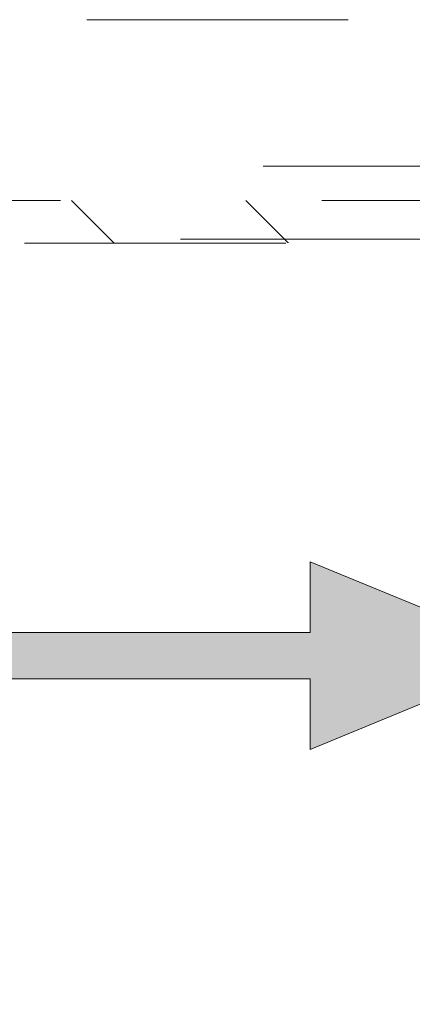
# Model space of a CAD drawing. Header units: inches. Extents: x -434 to -285, y -58 to 33.
# Tile 77 of 103: x -300.18 to -298.18, y -37.06 to -32.03. Entities that reach past the tile are written whole.
import ezdxf

# ---------------------------------------------------------------- set-up
doc = ezdxf.new("R2010")
doc.units = ezdxf.units.IN
doc.header["$LTSCALE"] = 32
doc.header["$MEASUREMENT"] = 0
doc.header["$PDMODE"] = 1
doc.header["$PDSIZE"] = -2
doc.linetypes.add('Dash Style-1', pattern=[0.083328, 0.041656, -0.041672])
for name, color, linetype, lineweight in [('Black', 7, 'Continuous', 18), ('DashLine', 7, 'Dash Style-1', 13), ('DashLineFill', 7, 'Dash Style-1', 13), ('Drawing', 7, 'Continuous', 18), ('Leg_Locator', 7, 'Continuous', 13), ('Metal-Black', 7, 'Continuous', 18), ('Metal-DeskStructure', 7, 'Continuous', 13), ('SolidLine', 7, 'Continuous', 15)]:
    doc.layers.add(name, color=color, linetype=linetype, lineweight=lineweight)
doc.layers.add('Metal-Leg', color=7, linetype='Continuous', lineweight=18, true_color=0x4c4c4c)
pattern_1 = [(45, (0, 0), (-1.613, 1.9357), []), (45, (-1.0608, 1.0608), (-0.472346, 0.41676), [])]

# ---------------------------------------------------------------- blocks, each defined once
blk = doc.blocks.new('Group')
at = {"layer": 'SolidLine', "color": 7}
for points, knots in [([(3.6903, 1.0299), (3.6977, 1.0336), (3.7069, 1.0355), (3.7125, 1.0299), (3.7143, 1.0152), (3.7143, 0.9953), (3.7143, 0.9801), (3.7106, 0.9727), (3.7069, 0.969), (3.7032, 0.9672), (3.6147, 0.9173), (3.5261, 0.8675), (3.6147, 0.8177), (3.7032, 0.7679), (3.7069, 0.766), (3.7106, 0.7605), (3.7143, 0.7549), (3.7143, 0.7397), (3.7143, 0.7199), (3.7116, 0.7005), (3.6977, 0.7033), (3.6903, 0.707), (3.5879, 0.7688), (3.4855, 0.8306), (3.3858, 0.7716), (3.2862, 0.7125), (3.2788, 0.7088), (3.2649, 0.706), (3.2622, 0.7254), (3.2622, 0.7494), (3.264, 0.7623), (3.2659, 0.7697), (3.2714, 0.7734), (3.2733, 0.7752), (3.3572, 0.8232), (3.4412, 0.8712), (3.3572, 0.9192), (3.2733, 0.9672), (3.2714, 0.969), (3.2659, 0.9709), (3.264, 0.9782), (3.2622, 0.9893), (3.2622, 1.0115), (3.2649, 1.0308), (3.2788, 1.0281), (3.2862, 1.0244), (3.3849, 0.9663), (3.4836, 0.9081), (3.587, 0.969), (3.6903, 1.0299)], [0, 0, 0, 0.005797, 0.011593, 0.01739, 0.023187, 0.027776, 0.031157, 0.034538, 0.03792, 0.03792, 0.121199, 0.121199, 0.204479, 0.204479, 0.20786, 0.211241, 0.214623, 0.219212, 0.225008, 0.236602, 0.242398, 0.242398, 0.326423, 0.326423, 0.407782, 0.407782, 0.413578, 0.425171, 0.430968, 0.435937, 0.440905, 0.445874, 0.450842, 0.450842, 0.634953, 0.634953, 0.819063, 0.819063, 0.824031, 0.829, 0.833968, 0.838937, 0.843905, 0.853843, 0.858811, 0.858811, 0.927786, 0.927786, 1, 1, 1]), ([(3.2899, 0.6738), (3.2972, 0.6738), (3.3065, 0.6719), (3.312, 0.6682), (3.3157, 0.6645), (3.3157, 0.5797), (3.3157, 0.4985), (3.3914, 0.4985), (3.467, 0.4985), (3.467, 0.576), (3.467, 0.6553), (3.4707, 0.659), (3.4763, 0.6627), (3.4855, 0.6645), (3.4984, 0.6645), (3.5076, 0.6627), (3.5132, 0.659), (3.5169, 0.6553), (3.5169, 0.576), (3.5169, 0.4985), (3.6101, 0.4985), (3.7051, 0.4985), (3.7106, 0.4948), (3.7125, 0.4874), (3.7143, 0.4763), (3.7143, 0.4597), (3.7125, 0.4486), (3.7106, 0.4412), (3.7051, 0.4376), (3.4956, 0.4376), (3.2751, 0.4376), (3.264, 0.4523), (3.264, 0.5603), (3.264, 0.6645), (3.2677, 0.6682), (3.2733, 0.6719), (3.2843, 0.6738), (3.2899, 0.6738)], [0, 0, 0, 0.005582, 0.011164, 0.016746, 0.022328, 0.14513, 0.14513, 0.259559, 0.259559, 0.376779, 0.37957, 0.382361, 0.385152, 0.387943, 0.390037, 0.39213, 0.394223, 0.396316, 0.484232, 0.484232, 0.589939, 0.592032, 0.594126, 0.596219, 0.598312, 0.599987, 0.601661, 0.603336, 0.605011, 0.7934, 0.805122, 0.816844, 0.976556, 0.982417, 0.988278, 0.994139, 1, 1, 1]), ([(3.3951, 0.3681), (3.4301, 0.3681), (3.4836, 0.346), (3.5205, 0.3054), (3.5427, 0.2463), (3.5427, 0.179), (3.5427, 0.1541), (3.623, 0.1541), (3.7069, 0.1541), (3.7106, 0.1504), (3.7125, 0.143), (3.7143, 0.1319), (3.7143, 0.1153), (3.7125, 0.1042), (3.7106, 0.0968), (3.7069, 0.0932), (3.4966, 0.0932), (3.2769, 0.0932), (3.264, 0.1079), (3.264, 0.1651), (3.264, 0.2279), (3.2677, 0.2537), (3.2751, 0.2906), (3.2972, 0.3275), (3.3286, 0.3552), (3.3711, 0.3681), (3.3951, 0.3681)], [0, 0, 0, 0.066268, 0.132535, 0.198803, 0.26507, 0.303966, 0.303966, 0.429297, 0.43506, 0.440822, 0.446584, 0.452347, 0.456957, 0.461567, 0.466177, 0.470786, 0.728938, 0.745073, 0.761208, 0.845107, 0.870922, 0.896738, 0.922553, 0.948369, 0.974184, 1, 1, 1]), ([(3.4006, 0.3054), (3.3729, 0.3054), (3.336, 0.2851), (3.3194, 0.2556), (3.3139, 0.2242), (3.3139, 0.1808), (3.3139, 0.1541), (3.4034, 0.1541), (3.4929, 0.1541), (3.4929, 0.1808), (3.4929, 0.2334), (3.4799, 0.2703), (3.4541, 0.2943), (3.4209, 0.3054), (3.4006, 0.3054)], [0, 0, 0, 0.053098, 0.106195, 0.159293, 0.212391, 0.297937, 0.297937, 0.584068, 0.584068, 0.669615, 0.752211, 0.834807, 0.917404, 1, 1, 1]), ([(3.7032, 0.0301), (3.7069, 0.0301), (3.7106, 0.0283), (3.7125, 0.0209), (3.7143, 0.008), (3.7143, -0.0105), (3.7125, -0.0215), (3.7106, -0.0289), (3.7051, -0.0326), (3.6996, -0.0344), (3.647, -0.0547), (3.5944, -0.0751), (3.5759, -0.0824), (3.5464, -0.0972), (3.5242, -0.1193), (3.5132, -0.1489), (3.5132, -0.1885), (3.5132, -0.2079), (3.6082, -0.2079), (3.7069, -0.2079), (3.7106, -0.2116), (3.7125, -0.219), (3.7143, -0.2301), (3.7143, -0.2467), (3.7125, -0.2578), (3.7106, -0.2651), (3.7069, -0.2688), (3.4956, -0.2688), (3.2751, -0.2688), (3.264, -0.2541), (3.264, -0.1987), (3.264, -0.1341), (3.2659, -0.112), (3.2677, -0.1027), (3.2714, -0.0769), (3.2917, -0.0363), (3.3212, -0.0105), (3.36, 0.0043), (3.4043, 0.0043), (3.4412, -0.0086), (3.4689, -0.0308), (3.4873, -0.064), (3.4947, -0.0824), (3.5002, -0.0714), (3.515, -0.0529), (3.5353, -0.0381), (3.563, -0.0252), (3.5796, -0.0178), (3.6285, 0.0025), (3.6774, 0.0228), (3.6903, 0.0283), (3.7014, 0.0301), (3.7032, 0.0301)], [0, 0, 0, 0.004018, 0.008035, 0.012053, 0.01607, 0.020088, 0.024105, 0.028123, 0.03214, 0.03214, 0.070951, 0.070951, 0.084634, 0.098317, 0.112001, 0.125684, 0.138745, 0.138745, 0.202807, 0.205295, 0.207782, 0.21027, 0.212758, 0.214748, 0.216739, 0.218729, 0.220719, 0.332671, 0.339637, 0.346603, 0.391882, 0.407555, 0.423229, 0.423229, 0.466696, 0.510164, 0.553631, 0.597099, 0.640566, 0.684033, 0.727501, 0.770968, 0.770968, 0.798042, 0.825115, 0.852188, 0.879262, 0.879262, 0.958132, 0.958132, 0.979066, 1, 1, 1]), ([(3.3895, -0.0584), (3.3618, -0.0584), (3.3268, -0.0824), (3.3175, -0.1101), (3.3157, -0.1193), (3.3139, -0.1415), (3.3139, -0.183), (3.3139, -0.2079), (3.3895, -0.2079), (3.4652, -0.2079), (3.4652, -0.1793), (3.4652, -0.1267), (3.4541, -0.0935), (3.432, -0.0695), (3.4043, -0.0584), (3.3895, -0.0584)], [0, 0, 0, 0.142515, 0.285031, 0.285031, 0.330993, 0.376955, 0.445899, 0.445899, 0.655281, 0.655281, 0.734439, 0.800829, 0.867219, 0.93361, 1, 1, 1]), ([(3.5833, -0.3362), (3.6054, -0.3362), (3.6405, -0.3473), (3.67, -0.3657), (3.6903, -0.3934), (3.7125, -0.4432), (3.7125, -0.5503), (3.7125, -0.6167), (3.7014, -0.6315), (3.4883, -0.6315), (3.2751, -0.6315), (3.264, -0.6167), (3.264, -0.5586), (3.264, -0.4672), (3.2806, -0.4155), (3.3083, -0.3823), (3.3508, -0.3639), (3.3932, -0.3639), (3.4227, -0.3712), (3.4467, -0.386), (3.467, -0.41), (3.4726, -0.4229), (3.4763, -0.4045), (3.4947, -0.3731), (3.5224, -0.3491), (3.5611, -0.3362), (3.5833, -0.3362)], [0, 0, 0, 0.031455, 0.06291, 0.094366, 0.125821, 0.188731, 0.266159, 0.275837, 0.285516, 0.435531, 0.44521, 0.454888, 0.521427, 0.574659, 0.627891, 0.681123, 0.734355, 0.762747, 0.791139, 0.819531, 0.847924, 0.847924, 0.885943, 0.923962, 0.961981, 1, 1, 1]), ([(3.587, -0.3989), (3.5667, -0.3989), (3.5372, -0.4118), (3.5169, -0.4358), (3.5058, -0.4727), (3.5058, -0.5364), (3.5058, -0.5724), (3.5842, -0.5724), (3.6626, -0.5724), (3.6626, -0.529), (3.6626, -0.4451), (3.635, -0.4118), (3.6054, -0.3989), (3.587, -0.3989)], [0, 0, 0, 0.079156, 0.158312, 0.237468, 0.316624, 0.419526, 0.419526, 0.643799, 0.643799, 0.767809, 0.883905, 0.941952, 1, 1, 1]), ([(3.384, -0.4248), (3.3674, -0.4248), (3.3415, -0.434), (3.3231, -0.4543), (3.3139, -0.4857), (3.3139, -0.541), (3.3139, -0.5724), (3.3858, -0.5724), (3.4578, -0.5724), (3.4578, -0.5383), (3.4578, -0.482), (3.4467, -0.4524), (3.4264, -0.434), (3.3987, -0.4248), (3.384, -0.4248)], [0, 0, 0, 0.074499, 0.148998, 0.223496, 0.297995, 0.395417, 0.395417, 0.61891, 0.61891, 0.724928, 0.793696, 0.862464, 0.931232, 1, 1, 1]), ([(3.6885, -0.7073), (3.6959, -0.7073), (3.7097, -0.7101), (3.7125, -0.7184), (3.7125, -0.8374), (3.7125, -0.9564), (3.7106, -0.9601), (3.7051, -0.9638), (3.6959, -0.9657), (3.6829, -0.9657), (3.6737, -0.9638), (3.6682, -0.962), (3.6645, -0.9564), (3.6645, -0.9075), (3.6645, -0.8605), (3.4947, -0.8605), (3.3249, -0.8605), (3.3508, -0.9038), (3.3766, -0.9472), (3.3784, -0.9527), (3.3803, -0.962), (3.3766, -0.9657), (3.3655, -0.9675), (3.3531, -0.9675), (3.3434, -0.9675), (3.3378, -0.9657), (3.3342, -0.962), (3.3323, -0.9583), (3.2991, -0.9066), (3.2659, -0.8549), (3.264, -0.8531), (3.264, -0.8494), (3.2622, -0.8439), (3.2622, -0.8268), (3.2622, -0.8088), (3.2659, -0.8033), (3.2696, -0.8014), (3.468, -0.8014), (3.6645, -0.8014), (3.6645, -0.7608), (3.6645, -0.7165), (3.6682, -0.7128), (3.6737, -0.7091), (3.6829, -0.7073), (3.6885, -0.7073)], [0, 0, 0, 0.00261, 0.007831, 0.010441, 0.176195, 0.178805, 0.181415, 0.184026, 0.186636, 0.188594, 0.190551, 0.192509, 0.194467, 0.244389, 0.244389, 0.424498, 0.424498, 0.47805, 0.47805, 0.484241, 0.490432, 0.496622, 0.502813, 0.507071, 0.510941, 0.514811, 0.518682, 0.518682, 0.576295, 0.576295, 0.578743, 0.58119, 0.583638, 0.590247, 0.593184, 0.596122, 0.599059, 0.911881, 0.911881, 0.976501, 0.982376, 0.988251, 0.994125, 1, 1, 1])]:
    blk.add_open_spline(points, degree=2, knots=knots, dxfattribs=at)
blk = doc.blocks.new('1BP8DW-Leveler (2D)')
at = {"layer": 'DashLine', "flags": 128}
for points in [[(0.625, 0), (0.622, -0.0613), (0.613, -0.1219), (0.5981, -0.1814), (0.5774, -0.2392), (0.5512, -0.2946), (0.5197, -0.3472), (0.4831, -0.3965), (0.4419, -0.4419), (0.3965, -0.4831), (0.3472, -0.5197), (0.2946, -0.5512), (0.2392, -0.5774), (0.1814, -0.5981), (0.1219, -0.613), (0.0613, -0.622), (0, -0.625), (-0.0613, -0.622), (-0.1219, -0.613), (-0.1814, -0.5981), (-0.2392, -0.5774), (-0.2946, -0.5512), (-0.3472, -0.5197), (-0.3965, -0.4831), (-0.4419, -0.4419), (-0.4831, -0.3965), (-0.5197, -0.3472), (-0.5512, -0.2946), (-0.5774, -0.2392), (-0.5981, -0.1814), (-0.613, -0.1219), (-0.622, -0.0613), (-0.625, 0), (-0.622, 0.0613), (-0.613, 0.1219), (-0.5981, 0.1814), (-0.5774, 0.2392), (-0.5512, 0.2946), (-0.5197, 0.3472), (-0.4831, 0.3965), (-0.4419, 0.4419), (-0.3965, 0.4831), (-0.3472, 0.5197), (-0.2946, 0.5512), (-0.2392, 0.5774), (-0.1814, 0.5981), (-0.1219, 0.613), (-0.0613, 0.622), (0, 0.625), (0.0613, 0.622), (0.1219, 0.613), (0.1814, 0.5981), (0.2392, 0.5774), (0.2946, 0.5512), (0.3472, 0.5197), (0.3965, 0.4831), (0.4419, 0.4419), (0.4831, 0.3965), (0.5197, 0.3472), (0.5512, 0.2946), (0.5774, 0.2392), (0.5981, 0.1814), (0.613, 0.1219), (0.622, 0.0613)], [(0, 0.1562), (0.0153, 0.1555), (0.0305, 0.1532), (0.0454, 0.1495), (0.0598, 0.1444), (0.0737, 0.1378), (0.0868, 0.1299), (0.0991, 0.1208), (0.1105, 0.1105), (0.1208, 0.0991), (0.1299, 0.0868), (0.1378, 0.0737), (0.1444, 0.0598), (0.1495, 0.0454), (0.1532, 0.0305), (0.1555, 0.0153), (0.1562, 0), (0.1555, -0.0153), (0.1532, -0.0305), (0.1495, -0.0454), (0.1444, -0.0598), (0.1378, -0.0737), (0.1299, -0.0868), (0.1208, -0.0991), (0.1105, -0.1105), (0.0991, -0.1208), (0.0868, -0.1299), (0.0737, -0.1378), (0.0598, -0.1444), (0.0454, -0.1495), (0.0305, -0.1532), (0.0153, -0.1555), (0, -0.1562), (-0.0153, -0.1555), (-0.0305, -0.1532), (-0.0454, -0.1495), (-0.0598, -0.1444), (-0.0737, -0.1378), (-0.0868, -0.1299), (-0.0991, -0.1208), (-0.1105, -0.1105), (-0.1208, -0.0991), (-0.1299, -0.0868), (-0.1378, -0.0737), (-0.1444, -0.0598), (-0.1495, -0.0454), (-0.1532, -0.0305), (-0.1555, -0.0153), (-0.1562, 0), (-0.1555, 0.0153), (-0.1532, 0.0305), (-0.1495, 0.0454), (-0.1444, 0.0598), (-0.1378, 0.0737), (-0.1299, 0.0868), (-0.1208, 0.0991), (-0.1105, 0.1105), (-0.0991, 0.1208), (-0.0868, 0.1299), (-0.0737, 0.1378), (-0.0598, 0.1444), (-0.0454, 0.1495), (-0.0305, 0.1532), (-0.0153, 0.1555)], [(0, 0.0937), (-0.0812, 0.0469), (-0.0812, -0.0469), (0, -0.0938), (0.0812, -0.0469), (0.0812, 0.0469)]]:
    blk.add_lwpolyline(points, close=True, dxfattribs=at)
blk = doc.blocks.new('1BRPFX-Ped_Plate (2D)')
at = {"layer": 'DashLineFill', "linetype": 'Continuous', "lineweight": 13}
h = blk.add_hatch(dxfattribs=at)
h.set_pattern_fill('Steel', color=253, style=0, pattern_type=2)
h.set_pattern_definition(pattern_1)
edge = h.paths.add_edge_path()
edge.add_arc((-4.1457, 1.7047), 0.126, 90, 180, ccw=False)
edge.add_line((-4.1457, 1.8307), (4.1457, 1.8307))
edge.add_arc((4.1457, 1.7047), 0.126, 0, 90, ccw=False)
edge.add_line((4.2717, 1.7047), (4.2717, -1.7047))
edge.add_arc((4.1457, -1.7047), 0.126, 270, 360, ccw=False)
edge.add_line((4.1457, -1.8307), (-4.1457, -1.8307))
edge.add_arc((-4.1457, -1.7047), 0.126, 180, 270, ccw=False)
edge.add_line((-4.2717, -1.7047), (-4.2717, 1.7047))
at = {"layer": 'DashLine'}
for p, q in [((2.6323, 1.8307), (2.6323, -1.8307)), ((3.1291, 1.8307), (3.1291, -1.8307))]:
    blk.add_line(p, q, dxfattribs=at)
at = {"layer": 'DashLineFill', "flags": 128}
blk.add_lwpolyline([(-4.2717, 1.7047, -0.414214), (-4.1457, 1.8307), (4.1457, 1.8307, -0.414214), (4.2717, 1.7047), (4.2717, -1.7047, -0.414214), (4.1457, -1.8307), (-4.1457, -1.8307, -0.414214), (-4.2717, -1.7047)], format="xyb", close=True, dxfattribs=at)
at = {"layer": 'SolidLine', "flags": 128}
for points in [[(3.9173, 1.565), (3.926, 1.5645), (3.9346, 1.5633), (3.943, 1.5611), (3.9512, 1.5582), (3.9591, 1.5545), (3.9665, 1.55), (3.9735, 1.5449), (3.98, 1.539), (3.9858, 1.5326), (3.991, 1.5256), (3.9954, 1.5181), (3.9992, 1.5103), (4.0021, 1.5021), (4.0042, 1.4937), (4.0055, 1.4851), (4.0059, 1.4764), (4.0055, 1.4677), (4.0042, 1.4591), (4.0021, 1.4507), (3.9992, 1.4425), (3.9954, 1.4346), (3.991, 1.4272), (3.9858, 1.4202), (3.98, 1.4137), (3.9735, 1.4079), (3.9665, 1.4027), (3.9591, 1.3983), (3.9512, 1.3945), (3.943, 1.3916), (3.9346, 1.3895), (3.926, 1.3882), (3.9173, 1.3878), (3.9086, 1.3882), (3.9, 1.3895), (3.8916, 1.3916), (3.8834, 1.3945), (3.8756, 1.3983), (3.8681, 1.4027), (3.8611, 1.4079), (3.8547, 1.4137), (3.8488, 1.4202), (3.8437, 1.4272), (3.8392, 1.4346), (3.8355, 1.4425), (3.8326, 1.4507), (3.8304, 1.4591), (3.8292, 1.4677), (3.8287, 1.4764), (3.8292, 1.4851), (3.8304, 1.4937), (3.8326, 1.5021), (3.8355, 1.5103), (3.8392, 1.5181), (3.8437, 1.5256), (3.8488, 1.5326), (3.8547, 1.539), (3.8611, 1.5449), (3.8681, 1.55), (3.8756, 1.5545), (3.8834, 1.5582), (3.8916, 1.5611), (3.9, 1.5633), (3.9086, 1.5645)], [(3.9173, 0.0886), (3.926, 0.0882), (3.9346, 0.0869), (3.943, 0.0848), (3.9512, 0.0818), (3.9591, 0.0781), (3.9665, 0.0737), (3.9735, 0.0685), (3.98, 0.0626), (3.9858, 0.0562), (3.991, 0.0492), (3.9954, 0.0418), (3.9992, 0.0339), (4.0021, 0.0257), (4.0042, 0.0173), (4.0055, 0.0087), (4.0059, 0), (4.0055, -0.0087), (4.0042, -0.0173), (4.0021, -0.0257), (3.9992, -0.0339), (3.9954, -0.0418), (3.991, -0.0492), (3.9858, -0.0562), (3.98, -0.0626), (3.9735, -0.0685), (3.9665, -0.0737), (3.9591, -0.0781), (3.9512, -0.0818), (3.943, -0.0848), (3.9346, -0.0869), (3.926, -0.0882), (3.9173, -0.0886), (3.9086, -0.0882), (3.9, -0.0869), (3.8916, -0.0848), (3.8834, -0.0818), (3.8756, -0.0781), (3.8681, -0.0737), (3.8611, -0.0685), (3.8547, -0.0626), (3.8488, -0.0562), (3.8437, -0.0492), (3.8392, -0.0418), (3.8355, -0.0339), (3.8326, -0.0257), (3.8304, -0.0173), (3.8292, -0.0087), (3.8287, 0), (3.8292, 0.0087), (3.8304, 0.0173), (3.8326, 0.0257), (3.8355, 0.0339), (3.8392, 0.0418), (3.8437, 0.0492), (3.8488, 0.0562), (3.8547, 0.0626), (3.8611, 0.0685), (3.8681, 0.0737), (3.8756, 0.0781), (3.8834, 0.0818), (3.8916, 0.0848), (3.9, 0.0869), (3.9086, 0.0882)], [(3.9173, -1.3878), (3.926, -1.3882), (3.9346, -1.3895), (3.943, -1.3916), (3.9512, -1.3945), (3.9591, -1.3983), (3.9665, -1.4027), (3.9735, -1.4079), (3.98, -1.4137), (3.9858, -1.4202), (3.991, -1.4272), (3.9954, -1.4346), (3.9992, -1.4425), (4.0021, -1.4507), (4.0042, -1.4591), (4.0055, -1.4677), (4.0059, -1.4764), (4.0055, -1.4851), (4.0042, -1.4937), (4.0021, -1.5021), (3.9992, -1.5103), (3.9954, -1.5181), (3.991, -1.5256), (3.9858, -1.5326), (3.98, -1.539), (3.9735, -1.5449), (3.9665, -1.55), (3.9591, -1.5545), (3.9512, -1.5582), (3.943, -1.5611), (3.9346, -1.5633), (3.926, -1.5645), (3.9173, -1.565), (3.9086, -1.5645), (3.9, -1.5633), (3.8916, -1.5611), (3.8834, -1.5582), (3.8756, -1.5545), (3.8681, -1.55), (3.8611, -1.5449), (3.8547, -1.539), (3.8488, -1.5326), (3.8437, -1.5256), (3.8392, -1.5181), (3.8355, -1.5103), (3.8326, -1.5021), (3.8304, -1.4937), (3.8292, -1.4851), (3.8287, -1.4764), (3.8292, -1.4677), (3.8304, -1.4591), (3.8326, -1.4507), (3.8355, -1.4425), (3.8392, -1.4346), (3.8437, -1.4272), (3.8488, -1.4202), (3.8547, -1.4137), (3.8611, -1.4079), (3.8681, -1.4027), (3.8756, -1.3983), (3.8834, -1.3945), (3.8916, -1.3916), (3.9, -1.3895), (3.9086, -1.3882)]]:
    blk.add_lwpolyline(points, close=True, dxfattribs=at)
at = {"layer": 'Metal-Black', "color": 7}
blk.add_blockref('1BP8DW-Leveler (2D)', (2.2244, -1.1417), dxfattribs=at)
at = {"layer": 'SolidLine', "color": 7}
blk.add_blockref('Group', (0, 0), dxfattribs=at)
blk = doc.blocks.new('30W 7.5D LEG SURROUND (2D)')
at = {"layer": 'DashLine', "flags": 128}
blk.add_lwpolyline([(0.0591, -3.2884), (14.1339, -3.2884), (14.1339, -4.0364), (0.0591, -4.0364)], close=True, dxfattribs=at)
at = {"layer": 'DashLine'}
blk.add_arc((14.1339, -3.2884), 14.0748, 90, 180, dxfattribs=at)
at = {"layer": 'SolidLine', "color": 7}
blk.add_blockref('1BRPFX-Ped_Plate (2D)', (0, -6.5364), dxfattribs=at)
blk.add_blockref('1BRPFX-Ped_Plate (2D)', (0, -6.5364), dxfattribs=at)
blk = doc.blocks.new('Group-48')
at = {"layer": 'DashLine'}
for p, q in [((0.0002, -3.5827), (0.0002, -3.3465)), ((-0.1179, -3.7008), (-0.3541, -3.7008)), ((0.1183, -3.7008), (0.3545, -3.7008)), ((0.0002, -3.8189), (0.0002, -4.0551))]:
    blk.add_line(p, q, dxfattribs=at)
at = {"layer": 'DashLine', "flags": 128}
blk.add_lwpolyline([(-0.2557, -3.7008), (-0.2545, -3.6757), (-0.2508, -3.6509), (-0.2447, -3.6265), (-0.2362, -3.6029), (-0.2255, -3.5802), (-0.2126, -3.5586), (-0.1976, -3.5384), (-0.1808, -3.5198), (-0.1621, -3.503), (-0.142, -3.488), (-0.1204, -3.4751), (-0.0977, -3.4644), (-0.0741, -3.4559), (-0.0497, -3.4498), (-0.0249, -3.4461), (0.0002, -3.4449), (0.0253, -3.4461), (0.0501, -3.4498), (0.0745, -3.4559), (0.0981, -3.4644), (0.1208, -3.4751), (0.1424, -3.488), (0.1625, -3.503), (0.1812, -3.5198), (0.198, -3.5384), (0.213, -3.5586), (0.2259, -3.5802), (0.2366, -3.6029), (0.2451, -3.6265), (0.2512, -3.6509), (0.2549, -3.6757), (0.2561, -3.7008), (0.2549, -3.7259), (0.2512, -3.7507), (0.2451, -3.7751), (0.2366, -3.7987), (0.2259, -3.8214), (0.213, -3.843), (0.198, -3.8631), (0.1812, -3.8817), (0.1625, -3.8986), (0.1424, -3.9136), (0.1208, -3.9265), (0.0981, -3.9372), (0.0745, -3.9457), (0.0501, -3.9518), (0.0253, -3.9555), (0.0002, -3.9567), (-0.0249, -3.9555), (-0.0497, -3.9518), (-0.0741, -3.9457), (-0.0977, -3.9372), (-0.1204, -3.9265), (-0.142, -3.9136), (-0.1621, -3.8986), (-0.1808, -3.8817), (-0.1976, -3.8631), (-0.2126, -3.843), (-0.2255, -3.8214), (-0.2362, -3.7987), (-0.2447, -3.7751), (-0.2508, -3.7507), (-0.2545, -3.7259)], close=True, dxfattribs=at)
blk = doc.blocks.new('1BRPT9-Bracket (2D)')
at = {"layer": 'DashLineFill', "linetype": 'Continuous', "lineweight": 13}
h = blk.add_hatch(dxfattribs=at)
h.set_pattern_fill('Steel', color=253, style=0, pattern_type=2)
h.set_pattern_definition(pattern_1)
edge = h.paths.add_edge_path()
edge.add_line((-2.3221, -8.7402), (-2.3221, 8.7402))
edge.add_line((-2.3221, 8.7402), (1.6779, 8.7402))
edge.add_arc((1.6779, 8.4882), 0.252, 0, 90, ccw=False)
edge.add_line((1.9299, 8.4882), (1.9299, 7.4803))
edge.add_line((1.9299, 7.4803), (2.3236, 7.4611))
edge.add_line((2.3236, 7.4611), (2.3236, -7.4803))
edge.add_line((2.3236, -7.4803), (1.9299, -7.4803))
edge.add_line((1.9299, -7.4803), (1.9299, -8.4882))
edge.add_arc((1.6779, -8.4882), 0.252, -90, 0, ccw=False)
edge.add_line((1.6779, -8.7402), (-2.3221, -8.7402))
h = blk.add_hatch(dxfattribs=at)
h.set_pattern_fill('Steel', color=253, style=0, pattern_type=2)
h.set_pattern_definition(pattern_1)
h.paths.add_polyline_path([(-1.3378, -3.0211), (-1.3465, -3.0207), (-1.3551, -3.0194), (-1.3635, -3.0173), (-1.3717, -3.0144), (-1.3796, -3.0107), (-1.387, -3.0062), (-1.394, -3.001), (-1.4005, -2.9952), (-1.4063, -2.9888), (-1.4115, -2.9818), (-1.4159, -2.9743), (-1.4197, -2.9665), (-1.4226, -2.9583), (-1.4247, -2.9498), (-1.426, -2.9412), (-1.4264, -2.9326), (-1.426, -2.9239), (-1.4247, -2.9153), (-1.4226, -2.9069), (-1.4197, -2.8987), (-1.4159, -2.8908), (-1.4115, -2.8834), (-1.4063, -2.8764), (-1.4005, -2.8699), (-1.394, -2.8641), (-1.387, -2.8589), (-1.3796, -2.8544), (-1.3717, -2.8507), (-1.3635, -2.8478), (-1.3551, -2.8457), (-1.3465, -2.8444), (-1.3378, -2.844), (-1.3291, -2.8444), (-1.3205, -2.8457), (-1.3121, -2.8478), (-1.3039, -2.8507), (-1.2961, -2.8544), (-1.2886, -2.8589), (-1.2816, -2.8641), (-1.2752, -2.8699), (-1.2693, -2.8764), (-1.2642, -2.8834), (-1.2597, -2.8908), (-1.256, -2.8987), (-1.253, -2.9069), (-1.2509, -2.9153), (-1.2497, -2.9239), (-1.2492, -2.9326), (-1.2497, -2.9412), (-1.2509, -2.9498), (-1.253, -2.9583), (-1.256, -2.9665), (-1.2597, -2.9743), (-1.2642, -2.9818), (-1.2693, -2.9888), (-1.2752, -2.9952), (-1.2816, -3.001), (-1.2886, -3.0062), (-1.2961, -3.0107), (-1.3039, -3.0144), (-1.3121, -3.0173), (-1.3205, -3.0194), (-1.3291, -3.0207)])
h = blk.add_hatch(dxfattribs=at)
h.set_pattern_fill('Steel', color=253, style=0, pattern_type=2)
h.set_pattern_definition(pattern_1)
h.paths.add_polyline_path([(1.3393, -3.0211), (1.3307, -3.0207), (1.3221, -3.0194), (1.3136, -3.0173), (1.3054, -3.0144), (1.2976, -3.0107), (1.2901, -3.0062), (1.2832, -3.001), (1.2767, -2.9952), (1.2709, -2.9888), (1.2657, -2.9818), (1.2612, -2.9743), (1.2575, -2.9665), (1.2546, -2.9583), (1.2525, -2.9498), (1.2512, -2.9412), (1.2508, -2.9326), (1.2512, -2.9239), (1.2525, -2.9153), (1.2546, -2.9069), (1.2575, -2.8987), (1.2612, -2.8908), (1.2657, -2.8834), (1.2709, -2.8764), (1.2767, -2.8699), (1.2832, -2.8641), (1.2901, -2.8589), (1.2976, -2.8544), (1.3054, -2.8507), (1.3136, -2.8478), (1.3221, -2.8457), (1.3307, -2.8444), (1.3393, -2.844), (1.348, -2.8444), (1.3566, -2.8457), (1.3651, -2.8478), (1.3732, -2.8507), (1.3811, -2.8544), (1.3886, -2.8589), (1.3955, -2.8641), (1.402, -2.8699), (1.4078, -2.8764), (1.413, -2.8834), (1.4175, -2.8908), (1.4212, -2.8987), (1.4241, -2.9069), (1.4262, -2.9153), (1.4275, -2.9239), (1.4279, -2.9326), (1.4275, -2.9412), (1.4262, -2.9498), (1.4241, -2.9583), (1.4212, -2.9665), (1.4175, -2.9743), (1.413, -2.9818), (1.4078, -2.9888), (1.402, -2.9952), (1.3955, -3.001), (1.3886, -3.0062), (1.3811, -3.0107), (1.3732, -3.0144), (1.3651, -3.0173), (1.3566, -3.0194), (1.348, -3.0207)])
at = {"layer": 'DashLineFill'}
blk.add_line((2.1268, 7.4611), (2.1268, -7.4803), dxfattribs=at)
at = {"layer": 'DashLineFill', "flags": 128}
blk.add_lwpolyline([(-2.3221, -8.7402), (-2.3221, 8.7402), (1.6779, 8.7402, -0.414214), (1.9299, 8.4882), (1.9299, 7.4803), (2.3236, 7.4611), (2.3236, -7.4803), (1.9299, -7.4803), (1.9299, -8.4882, -0.414214), (1.6779, -8.7402)], format="xyb", close=True, dxfattribs=at)
for points in [[(-1.3378, -3.0211), (-1.3465, -3.0207), (-1.3551, -3.0194), (-1.3635, -3.0173), (-1.3717, -3.0144), (-1.3796, -3.0107), (-1.387, -3.0062), (-1.394, -3.001), (-1.4005, -2.9952), (-1.4063, -2.9888), (-1.4115, -2.9818), (-1.4159, -2.9743), (-1.4197, -2.9665), (-1.4226, -2.9583), (-1.4247, -2.9498), (-1.426, -2.9412), (-1.4264, -2.9326), (-1.426, -2.9239), (-1.4247, -2.9153), (-1.4226, -2.9069), (-1.4197, -2.8987), (-1.4159, -2.8908), (-1.4115, -2.8834), (-1.4063, -2.8764), (-1.4005, -2.8699), (-1.394, -2.8641), (-1.387, -2.8589), (-1.3796, -2.8544), (-1.3717, -2.8507), (-1.3635, -2.8478), (-1.3551, -2.8457), (-1.3465, -2.8444), (-1.3378, -2.844), (-1.3291, -2.8444), (-1.3205, -2.8457), (-1.3121, -2.8478), (-1.3039, -2.8507), (-1.2961, -2.8544), (-1.2886, -2.8589), (-1.2816, -2.8641), (-1.2752, -2.8699), (-1.2693, -2.8764), (-1.2642, -2.8834), (-1.2597, -2.8908), (-1.256, -2.8987), (-1.253, -2.9069), (-1.2509, -2.9153), (-1.2497, -2.9239), (-1.2492, -2.9326), (-1.2497, -2.9412), (-1.2509, -2.9498), (-1.253, -2.9583), (-1.256, -2.9665), (-1.2597, -2.9743), (-1.2642, -2.9818), (-1.2693, -2.9888), (-1.2752, -2.9952), (-1.2816, -3.001), (-1.2886, -3.0062), (-1.2961, -3.0107), (-1.3039, -3.0144), (-1.3121, -3.0173), (-1.3205, -3.0194), (-1.3291, -3.0207)], [(1.3393, -3.0211), (1.3307, -3.0207), (1.3221, -3.0194), (1.3136, -3.0173), (1.3054, -3.0144), (1.2976, -3.0107), (1.2901, -3.0062), (1.2832, -3.001), (1.2767, -2.9952), (1.2709, -2.9888), (1.2657, -2.9818), (1.2612, -2.9743), (1.2575, -2.9665), (1.2546, -2.9583), (1.2525, -2.9498), (1.2512, -2.9412), (1.2508, -2.9326), (1.2512, -2.9239), (1.2525, -2.9153), (1.2546, -2.9069), (1.2575, -2.8987), (1.2612, -2.8908), (1.2657, -2.8834), (1.2709, -2.8764), (1.2767, -2.8699), (1.2832, -2.8641), (1.2901, -2.8589), (1.2976, -2.8544), (1.3054, -2.8507), (1.3136, -2.8478), (1.3221, -2.8457), (1.3307, -2.8444), (1.3393, -2.844), (1.348, -2.8444), (1.3566, -2.8457), (1.3651, -2.8478), (1.3732, -2.8507), (1.3811, -2.8544), (1.3886, -2.8589), (1.3955, -2.8641), (1.402, -2.8699), (1.4078, -2.8764), (1.413, -2.8834), (1.4175, -2.8908), (1.4212, -2.8987), (1.4241, -2.9069), (1.4262, -2.9153), (1.4275, -2.9239), (1.4279, -2.9326), (1.4275, -2.9412), (1.4262, -2.9498), (1.4241, -2.9583), (1.4212, -2.9665), (1.4175, -2.9743), (1.413, -2.9818), (1.4078, -2.9888), (1.402, -2.9952), (1.3955, -3.001), (1.3886, -3.0062), (1.3811, -3.0107), (1.3732, -3.0144), (1.3651, -3.0173), (1.3566, -3.0194), (1.348, -3.0207)]]:
    blk.add_lwpolyline(points, close=True, dxfattribs=at)
at = {"layer": 'DashLineFill', "linetype": 'Continuous', "lineweight": 5}
blk.add_point((0.0002, -3.7008), dxfattribs=at)
at = {"layer": 'Metal-DeskStructure', "color": 7}
blk.add_blockref('Group-48', (0, 0), dxfattribs=at)
blk = doc.blocks.new('Group-67')
at = {"layer": 'DashLineFill', "linetype": 'Continuous', "lineweight": 13}
h = blk.add_hatch(dxfattribs=at)
h.set_pattern_fill('Steel', color=253, style=0, pattern_type=2)
h.set_pattern_definition(pattern_1)
h.paths.add_polyline_path([(-2.0669, 1.3976), (2.0669, 1.3976), (2.0669, 0.1378), (2.1063, 0.1378), (2.1063, -0.1378), (2.0669, -0.1378), (2.0669, -5.2756), (2.1063, -5.2756), (2.1063, -5.5512), (2.0669, -5.5512), (2.0669, -5.8268), (-2.0669, -5.8268), (-2.0669, -5.5512), (-2.1063, -5.5512), (-2.1063, -5.2756), (-2.0669, -5.2756), (-2.0669, -0.1378), (-2.1063, -0.1378), (-2.1063, 0.1378), (-2.0669, 0.1378)])
at = {"layer": 'DashLineFill', "flags": 128}
blk.add_lwpolyline([(-2.0669, 1.3976), (2.0669, 1.3976), (2.0669, 0.1378), (2.1063, 0.1378), (2.1063, -0.1378), (2.0669, -0.1378), (2.0669, -5.2756), (2.1063, -5.2756), (2.1063, -5.5512), (2.0669, -5.5512), (2.0669, -5.8268), (-2.0669, -5.8268), (-2.0669, -5.5512), (-2.1063, -5.5512), (-2.1063, -5.2756), (-2.0669, -5.2756), (-2.0669, -0.1378), (-2.1063, -0.1378), (-2.1063, 0.1378), (-2.0669, 0.1378)], close=True, dxfattribs=at)
blk = doc.blocks.new('TL14_upper_leg (2D)')
at = {"layer": 'DashLine', "color": 7}
blk.add_blockref('Group-67', (0, 0), dxfattribs=at)
blk = doc.blocks.new('SlateLegLocator-C')
at = {"color": 255, "linetype": 'Dash Style-1', "lineweight": 5}
blk.add_wipeout([(-2.1063, 1.378), (2.1063, 1.378), (2.1063, -5.8071), (-2.1063, -5.8071)], dxfattribs=at).dxf.layer = 'Black'
at = {"layer": 'Leg_Locator', "linetype": 'Continuous', "lineweight": 0, "true_color": 0xff0000}
h = blk.add_hatch(color=1, dxfattribs=at)
edge = h.paths.add_edge_path()
edge.add_line((0, -5.0276), (-0.4795, -3.8661))
edge.add_line((-0.4795, -3.8661), (-0.1181, -3.8661))
edge.add_line((-0.1181, -3.8661), (-0.1181, -1.3722))
edge.add_arc((0, -0.1575), 1.2205, 264.4466, 275.5534)
edge.add_line((0.1181, -1.3722), (0.1181, -3.8661))
edge.add_line((0.1181, -3.8661), (0.4795, -3.8661))
edge.add_line((0.4795, -3.8661), (0, -5.0276))
at = {"layer": 'Black', "linetype": 'Dash Style-1', "lineweight": 5, "flags": 128}
blk.add_lwpolyline([(-2.1063, 1.378), (2.1063, 1.378), (2.1063, -5.8071), (-2.1063, -5.8071)], close=True, dxfattribs=at)
at = {"layer": 'Leg_Locator', "flags": 128}
blk.add_lwpolyline([(0, -5.0276), (-0.4795, -3.8661), (-0.1181, -3.8661), (-0.1181, -1.3722, 0.048501), (0.1181, -1.3722), (0.1181, -3.8661), (0.4795, -3.8661)], format="xyb", close=True, dxfattribs=at)
blk = doc.blocks.new('StructEnd-C (2D)')
at = {"layer": 'Metal-Black', "color": 7}
blk.add_blockref('1BRPT9-Bracket (2D)', (0, 0), dxfattribs=at)
at = {"layer": 'Metal-Leg', "color": 7}
blk.add_blockref('TL14_upper_leg (2D)', (0, 0), dxfattribs=at)
at = {"layer": 'Metal-DeskStructure', "color": 7}
blk.add_blockref('SlateLegLocator-C', (0, 0), dxfattribs=at)
blk = doc.blocks.new('29D RUNOFF RETURN LEFT (2D)')
at = {"layer": 'SolidLine', "color": 7, "rotation": 90}
blk.add_blockref('StructEnd-C (2D)', (0.7322, -29.8327), dxfattribs=at)
blk.add_blockref('StructEnd-C (2D)', (0.7322, -29.8327), dxfattribs=at)

msp = doc.modelspace()

# ---------------------------------------------------------------- block references
at = {"layer": 'Drawing', "color": 7}
msp.add_blockref('30W 7.5D LEG SURROUND (2D)', (-302.563, -28.7397), dxfattribs=at)

# ---------------------------------------------------------------- next in the draw order: block references
msp.add_blockref('29D RUNOFF RETURN LEFT (2D)', (-303.2952, -5.4429), dxfattribs=at)

doc.saveas('drawing.dxf')
